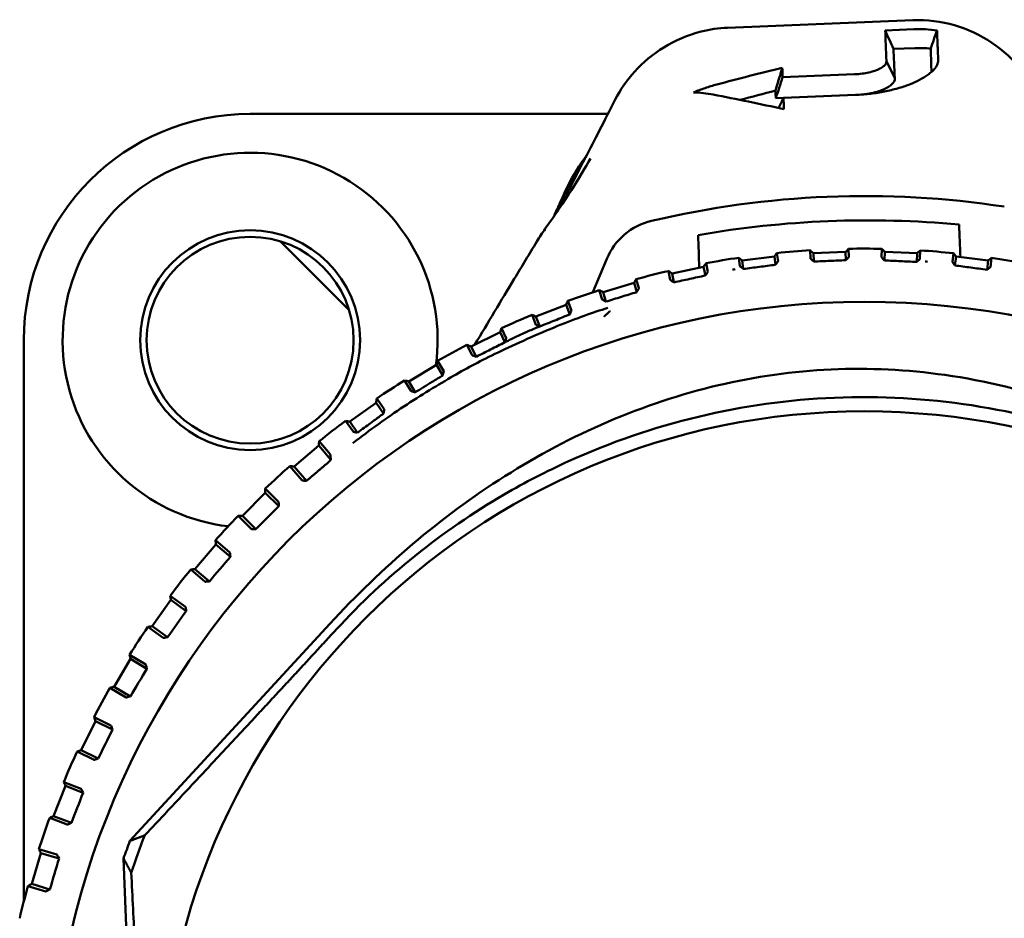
# Model space of a CAD drawing. Header units: millimetres. Extents: x 0 to 2239, y -60 to 841.
# Tile 28 of 151: x 327 to 342, y 408 to 422. Entities that reach past the tile are written whole.
import ezdxf

# ---------------------------------------------------------------- set-up
doc = ezdxf.new("R2010")
doc.units = ezdxf.units.MM
doc.layers.add('Sichtbar (ISO)', color=7, linetype='Continuous', lineweight=50)

msp = doc.modelspace()

# ---------------------------------------------------------------- linework, layer by layer
at = {"layer": 'Sichtbar (ISO)'}
for p, q in [((337.6232, 421.8968), (340.4915, 422.0127)), ((340.0622, 421.8553), (340.504, 421.8732)), ((340.189, 421.5682), (340.5218, 421.5816)), ((340.2099, 421.1176), (340.0815, 421.3773)), ((339.5892, 421.1772), (338.4757, 421.1322)), ((338.3695, 420.8051), (338.4874, 420.8099)), ((338.4887, 420.8126), (339.6021, 420.8576)), ((335.7743, 420.5629), (330.2399, 420.5629)), ((335.8231, 420.5629), (335.8231, 420.5629)), ((335.4417, 419.9173), (335.4418, 419.9175)), ((335.3506, 419.7398), (335.3507, 419.74)), ((331.7683, 417.5346), (330.7118, 418.591)), ((339.4949, 418.4771), (339.5, 418.3496)), ((340.0051, 418.3476), (340.0105, 418.4766)), ((335.5404, 417.8052), (335.7561, 418.3212)), ((337.8152, 418.2069), (337.799, 418.3382)), ((338.3473, 418.359), (337.8511, 418.2976)), ((338.3634, 418.229), (338.3473, 418.359)), ((338.388, 418.4111), (338.4038, 418.2829)), ((338.907, 418.3256), (338.9019, 418.4532)), ((339.4501, 418.4286), (338.9505, 418.4084)), ((338.9557, 418.2794), (338.9505, 418.4084)), ((339.4553, 418.2995), (339.4501, 418.4286)), ((340.0497, 418.2972), (340.0552, 418.428)), ((340.5548, 418.4069), (340.0552, 418.428)), ((340.5491, 418.2733), (340.5548, 418.4069)), ((340.6034, 418.4516), (340.5978, 418.3194)), ((341.1003, 418.2737), (341.1173, 418.4085)), ((341.1406, 418.2195), (341.1578, 418.3563)), ((341.6539, 418.294), (341.1578, 418.3563)), ((341.7061, 418.3345), (341.6885, 418.1948)), ((337.2541, 418.1986), (336.7646, 418.0964)), ((337.2823, 418.0636), (337.2541, 418.1986)), ((337.2903, 418.2538), (337.318, 418.1208)), ((337.8675, 418.165), (337.8511, 418.2976)), ((341.6362, 418.153), (341.6539, 418.294)), ((336.2094, 418.0065), (336.2507, 417.867)), ((336.7381, 417.9947), (336.7093, 418.1326)), ((336.7937, 417.9573), (336.7646, 418.0964)), ((336.1778, 417.9484), (335.6985, 417.8062)), ((336.2199, 417.8068), (336.1778, 417.9484)), ((335.6836, 417.6924), (335.6404, 417.8377)), ((335.742, 417.6597), (335.6985, 417.8062)), ((335.1259, 417.6103), (334.66, 417.4289)), ((335.1838, 417.4617), (335.1259, 417.6103)), ((335.1526, 417.6707), (335.2095, 417.5243)), ((334.659, 417.3026), (334.5995, 417.4555)), ((334.7199, 417.2749), (334.66, 417.4289)), ((334.1271, 417.2489), (334.2017, 417.0958)), ((334.1055, 417.1864), (333.6561, 416.9672)), ((334.1812, 417.0312), (334.1055, 417.1864)), ((326.7399, 417.0629), (326.7399, 408.3798)), ((333.6717, 416.8288), (333.5936, 416.9887)), ((333.7347, 416.8061), (333.6561, 416.9672)), ((333.1236, 416.6797), (332.6939, 416.4242)), ((333.2193, 416.5187), (333.1236, 416.6797)), ((333.1399, 416.7437), (333.2343, 416.5849)), ((332.7285, 416.2745), (332.6298, 416.4404)), ((332.7932, 416.2571), (332.6939, 416.4242)), ((332.1869, 416.0936), (331.7797, 415.8035)), ((332.3047, 415.9283), (332.1869, 416.0936)), ((332.1979, 416.1588), (332.3141, 415.9956)), ((331.8361, 415.644), (331.7146, 415.8144)), ((331.9019, 415.632), (331.7797, 415.8035)), ((331.3018, 415.4322), (330.92, 415.1095)), ((331.4869, 415.2133), (331.3018, 415.4322)), ((331.3074, 415.4981), (331.4757, 415.2989)), ((331.0426, 414.892), (330.8541, 415.115)), ((331.1094, 414.8853), (330.92, 415.1095)), ((331.4869, 415.2133), (331.4699, 415.1919)), ((331.0822, 414.8879), (331.1094, 414.8853)), ((330.4744, 414.7), (330.1205, 414.3468)), ((330.4744, 414.7661), (330.6806, 414.5594)), ((330.6817, 414.4923), (330.4744, 414.7)), ((330.6817, 414.4923), (330.6815, 414.5197)), ((330.2607, 414.1403), (330.0544, 414.3468)), ((330.3278, 414.1391), (330.1205, 414.3468)), ((330.3004, 414.1394), (330.3278, 414.1391)), ((329.7102, 413.902), (329.3867, 413.5207)), ((329.7048, 413.9678), (329.9274, 413.7789)), ((329.9339, 413.7121), (329.7102, 413.902)), ((329.9339, 413.7121), (329.9315, 413.7394)), ((329.5434, 413.3265), (329.3208, 413.5153)), ((329.6104, 413.3308), (329.3867, 413.5207)), ((329.5831, 413.3288), (329.6104, 413.3308)), ((329.0145, 413.0435), (328.7236, 412.6369)), ((329.0037, 413.1087), (329.2411, 412.9388)), ((329.2532, 412.8728), (329.0145, 413.0435)), ((329.2532, 412.8728), (329.2485, 412.8997)), ((331.4721, 412.6737), (328.3805, 409.3152)), ((328.8959, 412.4562), (328.6584, 412.626)), ((328.9623, 412.4661), (328.7236, 412.6369)), ((328.9352, 412.4619), (328.9623, 412.4661)), ((328.3921, 412.1306), (328.1358, 411.7013)), ((328.376, 412.1947), (328.6266, 412.0449)), ((328.6441, 411.9801), (328.3921, 412.1306)), ((328.6441, 411.9801), (328.6371, 412.0066)), ((328.3224, 411.5355), (328.0717, 411.6851)), ((328.3877, 411.5508), (328.1358, 411.7013)), ((328.3611, 411.5444), (328.3877, 411.5508)), ((327.8472, 411.1693), (327.6272, 410.7203)), ((327.8258, 411.2319), (328.088, 411.1033)), ((328.1108, 411.0402), (327.8472, 411.1693)), ((328.1108, 411.0402), (328.1017, 411.066)), ((327.8269, 410.5705), (327.5647, 410.6989)), ((327.8907, 410.5912), (327.6272, 410.7203)), ((327.8647, 410.5826), (327.8907, 410.5912)), ((327.3836, 410.1664), (327.2014, 409.7008)), ((327.3571, 410.2269), (327.629, 410.1205)), ((327.6569, 410.0594), (327.3836, 410.1664)), ((327.6569, 410.0594), (327.6457, 410.0844)), ((327.4128, 409.5679), (327.1408, 409.6742)), ((327.4747, 409.5938), (327.2014, 409.7008)), ((327.4495, 409.5831), (327.4747, 409.5938)), ((326.973, 409.1867), (327.2527, 409.1031)), ((327.0043, 409.1286), (326.8612, 408.6495)), ((327.2855, 409.0446), (327.0043, 409.1286)), ((327.2855, 409.0446), (327.2723, 409.0686)), ((328.2824, 409.0433), (328.6409, 400.1711)), ((327.0828, 408.5346), (326.8031, 408.6181)), ((327.1424, 408.5655), (326.8612, 408.6495)), ((327.1182, 408.5527), (327.1424, 408.5655))]:
    msp.add_line(p, q, dxfattribs=at)
for centre, radius in [((330.2399, 417.0629), 1.7), ((330.2395, 417.0623), 1.6), ((339.7399, 405.0629), 12.5922), ((339.7399, 405.0629), 10.9)]:
    msp.add_circle(centre, radius, dxfattribs=at)
for centre, radius, start, end in [((330.2399, 417.0629), 3.5, 90, 180), ((330.2399, 417.0629), 2.9, 352.28827, 263.26535), ((339.7428, 404.993), 14.3002, 81.30833, 103.31958), ((339.7975, 403.6377), 15.2793, 84.71281, 99.91511), ((336.6786, 417.9355), 0.9999, 103.31924, 157.31431), ((339.7399, 405.0629), 13.4165, 88.8445, 91.04658), ((339.7399, 405.0629), 13.4165, 98.31818, 100.52026), ((339.7399, 405.0629), 13.4165, 93.58134, 95.78342), ((339.7399, 405.0629), 13.4165, 84.10766, 86.30973), ((339.7399, 405.0629), 13.4165, 79.37081, 81.57289), ((339.7399, 405.0629), 13.25, 98.68523, 98.85808), ((339.7399, 405.0629), 13.25, 85.76898, 85.94168), ((339.7399, 405.0629), 13.4165, 103.05502, 105.2571), ((339.7399, 405.0629), 13.4165, 107.79187, 109.99394), ((339.7399, 405.0629), 13.4165, 112.52871, 114.73079), ((339.7399, 405.0629), 13.4165, 117.26555, 119.46763), ((339.7399, 405.0629), 13.4165, 122.00239, 124.20447), ((339.7399, 405.0629), 13.4165, 126.73924, 128.94131), ((339.7399, 405.0629), 13.4165, 131.47608, 133.67815), ((339.7399, 405.0629), 13.4165, 136.21292, 138.415), ((339.7399, 405.0629), 13.4165, 140.94976, 143.15184), ((339.7399, 405.0629), 13.4165, 145.6866, 147.88868), ((339.7399, 405.0629), 13.4165, 150.42345, 152.62552), ((339.7399, 405.0629), 13.4165, 155.16029, 157.36236), ((339.7399, 405.0629), 13.4165, 159.89713, 162.09921), ((339.7399, 405.0629), 11.9457, 158.69964, 161.65321), ((339.7399, 405.0629), 12.1292, 159.47701, 160.84281), ((339.7399, 405.0629), 13.4165, 164.63397, 166.83605)]:
    msp.add_arc(centre, radius, start, end, dxfattribs=at)
for centre, major_axis, ratio, start_param, end_param in [((287.0343, 429.9064), (57.2679, -94.8086), 0.3914677, 1.2529076, 1.255865), ((339.2728, 402.4234), (-0.8461, 19.9821), 0.0007008, 0.3375988, 0.3588764), ((337.343, 418.17), (0.7266, -2.6683), 0.7736226, 2.7769971, 2.9150941), ((338.9425, 402.3904), (-0.6225, 19.7621), 0.0009737, 5.9117637, 5.9288634), ((336.066, 420.6944), (-0.1785, 0.0905), 0.3394505, 6.2827227, 6.2831484), ((339.1875, 402.42), (0.7669, -19.9852), 0.000889, 2.7177984, 2.7396336), ((335.1993, 419.0636), (-0.1841, 0.0782), 0.844702, 6.283121, 6.283212), ((604.659, -6484.753), (-281.486, 7327.6232), 0.0007089, 5.9410974, 5.9413026), ((631.5867, -6483.6649), (-310.6581, 7326.4445), 0.0007089, 0.3418827, 0.3420879), ((331.3913, 415.1269), (0.0805, 0.0673), 0.0233277, 4.9396873, 5.9458523), ((331.4042, 415.1366), (0.0658, 0.0556), 0.0174524, 6.0057788, 6.1962468), ((330.3463, 414.4744), (9.0915, 9.0743), 0.0174576, 4.6929252, 4.7318528), ((329.6012, 413.6665), (8.3111, 9.794), 0.0174576, 4.6929252, 4.7318528), ((328.9254, 412.7999), (7.474, 10.4469), 0.0174576, 4.6929252, 4.7318528), ((328.3234, 411.8804), (6.5857, 11.0284), 0.0174576, 4.6929252, 4.7318528), ((327.7994, 410.9143), (5.6525, 11.5346), 0.0174576, 4.6929252, 4.7318528), ((327.357, 409.9083), (4.6807, 11.962), 0.0174576, 4.6929252, 4.7318528), ((326.9992, 408.8692), (3.6769, 12.3077), 0.0174576, 4.6929252, 4.7318528)]:
    msp.add_ellipse(centre, major_axis=major_axis, ratio=ratio, start_param=start_param, end_param=end_param, dxfattribs=at)
for points, knots in [([(340.4915, 422.0127), (340.7073, 422.0214), (340.9273, 421.9943), (341.3389, 421.8749), (341.5362, 421.7822), (341.8889, 421.5456), (342.0487, 421.3981), (342.2264, 421.1739), (342.2711, 421.11), (342.3113, 421.0445)], [0, 0, 0, 0, 0.0647864, 0.0647864, 0.12865822, 0.12865822, 0.1929243, 0.1929243, 0.21712519, 0.21712519, 0.21712519, 0.21712519]), ([(335.8875, 420.7849), (335.9655, 420.9387), (336.0679, 421.0872), (336.3172, 421.3623), (336.4698, 421.4897), (336.8142, 421.7027), (337.0122, 421.787), (337.3491, 421.8714), (337.4862, 421.8912), (337.6232, 421.8968)], [0, 0, 0, 0, 0.05436885, 0.05436885, 0.11305929, 0.11305929, 0.1761307, 0.1761307, 0.21725763, 0.21725763, 0.21725763, 0.21725763]), ([(340.8629, 421.8554), (340.8035, 421.8637), (340.7437, 421.8694), (340.6239, 421.8753), (340.5639, 421.8756), (340.504, 421.8732)], [-0.03598979, -0.03598979, -0.03598979, -0.03598979, -0.0179932, -0.0179932, -0.000000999, -0.000000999, -0.000000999, -0.000000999]), ([(340.8815, 421.3946), (340.8781, 421.4828), (340.8746, 421.5655), (340.8682, 421.7185), (340.8654, 421.7893), (340.8629, 421.8554)], [-0.1664186, -0.1664186, -0.1664186, -0.1664186, -0.08229731, -0.08229731, -0.00000555, -0.00000555, -0.00000555, -0.00000555]), ([(340.7655, 421.5745), (340.725, 421.5785), (340.6844, 421.5811), (340.6031, 421.5835), (340.5624, 421.5833), (340.5218, 421.5816)], [-0.024405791, -0.024405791, -0.024405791, -0.024405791, -0.012204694, -0.012204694, -0.000001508, -0.000001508, -0.000001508, -0.000001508]), ([(340.7766, 421.2134), (340.7751, 421.2663), (340.7736, 421.317), (340.7697, 421.4398), (340.7675, 421.5095), (340.7655, 421.5745)], [-0.12885825, -0.12885825, -0.12885825, -0.12885825, -0.07785218, -0.07785218, -0.00000264, -0.00000264, -0.00000264, -0.00000264]), ([(340.0815, 421.3773), (340.082, 421.3643), (340.0784, 421.3514), (340.0708, 421.3385), (340.0633, 421.3257), (340.0518, 421.3128), (340.0366, 421.3003), (340.0215, 421.2878), (340.0026, 421.2757), (339.9804, 421.2643), (339.9582, 421.2528), (339.9325, 421.2419), (339.9039, 421.232), (339.8754, 421.2221), (339.8438, 421.2132), (339.81, 421.2055), (339.7761, 421.1979), (339.7398, 421.1915), (339.7029, 421.1868), (339.6659, 421.182), (339.6282, 421.1788), (339.5892, 421.1772)], [0.00000001, 0.00000001, 0.00000001, 0.00000001, 0.14285714, 0.14285714, 0.14285714, 0.28571429, 0.28571429, 0.28571429, 0.42857143, 0.42857143, 0.42857143, 0.57142857, 0.57142857, 0.57142857, 0.71428571, 0.71428571, 0.71428571, 0.85714286, 0.85714286, 0.85714286, 1, 1, 1, 1]), ([(340.7217, 421.1696), (340.7394, 421.1828), (340.7559, 421.1957), (340.7708, 421.2084), (340.7858, 421.2212), (340.7994, 421.2338), (340.8114, 421.2463), (340.8234, 421.2589), (340.834, 421.2713), (340.843, 421.2837), (340.852, 421.2961), (340.8594, 421.3084), (340.8653, 421.3207), (340.8712, 421.3331), (340.8755, 421.3454), (340.8782, 421.3577), (340.8809, 421.37), (340.882, 421.3823), (340.8815, 421.3946)], [0, 0, 0, 0, 0.16666669, 0.16666669, 0.16666669, 0.33333335, 0.33333335, 0.33333335, 0.50000002, 0.50000002, 0.50000002, 0.66666668, 0.66666668, 0.66666668, 0.83333334, 0.83333334, 0.83333334, 0.99999997, 0.99999997, 0.99999997, 0.99999997]), ([(338.3654, 420.9251), (338.377, 420.9642), (338.3885, 421.0033), (338.4001, 421.0424), (338.4117, 421.0815), (338.4233, 421.1207), (338.4349, 421.1598), (338.4465, 421.199), (338.4582, 421.2382), (338.4699, 421.2773)], [0, 0, 0, 0, 0.33333333, 0.33333333, 0.33333333, 0.66666667, 0.66666667, 0.66666667, 0.99999941, 0.99999941, 0.99999941, 0.99999941]), ([(339.6021, 420.8576), (339.681, 420.8608), (339.7578, 420.8669), (339.833, 420.8757), (339.9081, 420.8846), (339.9817, 420.8961), (340.0521, 420.91), (340.1225, 420.9239), (340.1899, 420.9401), (340.254, 420.9583), (340.318, 420.9766), (340.3789, 420.9969), (340.4358, 421.019), (340.4926, 421.0412), (340.5456, 421.0651), (340.5934, 421.0903), (340.6413, 421.1154), (340.6841, 421.1419), (340.7217, 421.1696)], [0, 0, 0, 0, 0.1666667, 0.1666667, 0.1666667, 0.3333333, 0.3333333, 0.3333333, 0.5, 0.5, 0.5, 0.6666667, 0.6666667, 0.6666667, 0.8333333, 0.8333333, 0.8333333, 1, 1, 1, 1]), ([(340.2099, 421.1176), (340.2148, 421.0804), (340.1924, 421.0478), (340.1371, 420.9947), (340.0936, 420.9676), (339.9997, 420.927), (339.9375, 420.9037), (339.8077, 420.8767), (339.7696, 420.8703), (339.7306, 420.8655)], [0.000001, 0.000001, 0.000001, 0.000001, 0.03391794, 0.03391794, 0.07239829, 0.07239829, 0.09855393, 0.09855393, 0.10863494, 0.10863494, 0.10863494, 0.10863494]), ([(337.4552, 421.018), (337.3958, 421.0022), (337.3369, 420.9843), (337.218, 420.9438), (337.1579, 420.9211), (337.0985, 420.8965)], [-0.043091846, -0.043091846, -0.043091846, -0.043091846, -0.0219522, -0.0219522, -0.000001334, -0.000001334, -0.000001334, -0.000001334]), ([(334.9849, 419.0457), (335.0276, 419.1199), (335.0822, 419.2219), (335.2257, 419.4964), (335.323, 419.6872), (335.5636, 420.1543), (335.7186, 420.4519), (335.8875, 420.7849)], [0.01229511, 0.01229511, 0.01229511, 0.01229511, 0.08309104, 0.08309104, 0.1720296, 0.1720296, 0.29123304, 0.29123304, 0.29123304, 0.29123304]), ([(335.0698, 419.2719), (335.1203, 419.3907), (335.1916, 419.5391), (335.3341, 419.7681), (335.3848, 419.8423), (335.441, 419.9164)], [0, 0, 0, 0, 0.0690273, 0.0690273, 0.10060408, 0.10060408, 0.10060408, 0.10060408]), ([(335.0152, 419.1418), (335.0613, 419.2504), (335.125, 419.3847), (335.2515, 419.5959), (335.2978, 419.6668), (335.3493, 419.7381)], [0, 0, 0, 0, 0.063297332, 0.063297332, 0.093624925, 0.093624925, 0.093624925, 0.093624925]), ([(334.9884, 419.0508), (334.9938, 419.0604), (334.9993, 419.0701), (335.0048, 419.0799), (335.0157, 419.0996), (335.0268, 419.1198), (335.0383, 419.1408), (335.0501, 419.1625), (335.0623, 419.185), (335.0749, 419.2086), (335.086, 419.2293), (335.0974, 419.2508), (335.1093, 419.2733)], [0.03152563, 0.03152563, 0.03152563, 0.03152563, 0.05565238, 0.05565238, 0.05565238, 0.10364384, 0.10364384, 0.10364384, 0.15308042, 0.15308042, 0.15308042, 0.19627077, 0.19627077, 0.19627077, 0.19627077]), ([(333.7126, 416.9947), (333.9214, 417.3343), (334.1209, 417.6741), (334.4419, 418.2052), (334.5585, 418.3973), (334.6736, 418.5882)], [0.00207285, 0.00207285, 0.00207285, 0.00207285, 0.12170355, 0.12170355, 0.18933611, 0.18933611, 0.18933611, 0.18933611]), ([(338.907, 418.3256), (338.907, 418.3255), (338.9077, 418.3248), (338.9102, 418.3223), (338.9121, 418.3204), (338.9171, 418.3156), (338.9203, 418.3126), (338.9275, 418.3058), (338.9315, 418.302), (338.9358, 418.298)], [0.000001, 0.000001, 0.000001, 0.000001, 0.0019361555, 0.0019361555, 0.0039045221, 0.0039045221, 0.0060000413, 0.0060000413, 0.0081223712, 0.0081223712, 0.0081223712, 0.0081223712]), ([(339.4553, 418.2995), (339.4583, 418.3029), (339.4614, 418.3063), (339.4675, 418.313), (339.4705, 418.3164), (339.4735, 418.3197)], [0.0000041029, 0.0000041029, 0.0000041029, 0.0000041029, 0.0016443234, 0.0016443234, 0.0032766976, 0.0032766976, 0.0032766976, 0.0032766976]), ([(339.4736, 418.3198), (339.4775, 418.3241), (339.4813, 418.3282), (339.4879, 418.3356), (339.4908, 418.3388), (339.4954, 418.344), (339.4971, 418.346), (339.4994, 418.3488), (339.5, 418.3495), (339.5, 418.3496)], [0.0000221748, 0.0000221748, 0.0000221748, 0.0000221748, 0.0021482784, 0.0021482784, 0.0042475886, 0.0042475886, 0.0062184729, 0.0062184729, 0.0081561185, 0.0081561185, 0.0081561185, 0.0081561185]), ([(340.0051, 418.3476), (340.005, 418.3475), (340.0057, 418.3467), (340.0081, 418.3438), (340.0099, 418.3417), (340.017, 418.3336), (340.0239, 418.3258), (340.0328, 418.3158)], [0.000001, 0.000001, 0.000001, 0.000001, 0.0020855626, 0.0020855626, 0.0043147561, 0.0043147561, 0.008940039, 0.008940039, 0.008940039, 0.008940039]), ([(340.0328, 418.3158), (340.0358, 418.3126), (340.0386, 418.3095), (340.0442, 418.3033), (340.0469, 418.3002), (340.0497, 418.2972)], [0.0000247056, 0.0000247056, 0.0000247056, 0.0000247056, 0.0017175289, 0.0017175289, 0.0033640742, 0.0033640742, 0.0033640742, 0.0033640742]), ([(340.5659, 418.2882), (340.5705, 418.2932), (340.575, 418.2974), (340.5833, 418.3051), (340.5868, 418.3085), (340.5924, 418.3138), (340.5944, 418.3158), (340.5972, 418.3185), (340.5978, 418.3192), (340.5978, 418.3194)], [0.0000501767, 0.0000501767, 0.0000501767, 0.0000501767, 0.0022198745, 0.0022198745, 0.0044086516, 0.0044086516, 0.0064355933, 0.0064355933, 0.0085134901, 0.0085134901, 0.0085134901, 0.0085134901]), ([(337.8152, 418.2069), (337.8153, 418.2068), (337.816, 418.2061), (337.819, 418.2036), (337.8212, 418.2018), (337.8272, 418.1969), (337.831, 418.1938), (337.8398, 418.1869), (337.8446, 418.183), (337.8497, 418.1787)], [0.000001, 0.000001, 0.000001, 0.000001, 0.00209029, 0.00209029, 0.0041283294, 0.0041283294, 0.0063032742, 0.0063032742, 0.0084591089, 0.0084591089, 0.0084591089, 0.0084591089]), ([(337.8497, 418.1787), (337.853, 418.1764), (337.856, 418.1741), (337.8618, 418.1695), (337.8647, 418.1672), (337.8675, 418.165)], [0.0000493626, 0.0000493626, 0.0000493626, 0.0000493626, 0.0012931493, 0.0012931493, 0.0024888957, 0.0024888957, 0.0024888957, 0.0024888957]), ([(337.8675, 418.165), (337.9506, 418.1758), (338.0341, 418.1866), (338.1993, 418.2079), (338.2812, 418.2185), (338.3634, 418.229)], [0.000124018, 0.000124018, 0.000124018, 0.000124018, 0.026698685, 0.026698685, 0.052474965, 0.052474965, 0.052474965, 0.052474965]), ([(338.3634, 418.229), (338.3659, 418.2323), (338.3684, 418.2356), (338.3734, 418.2422), (338.376, 418.2455), (338.3787, 418.249)], [0.0000939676, 0.0000939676, 0.0000939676, 0.0000939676, 0.0017404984, 0.0017404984, 0.0034333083, 0.0034333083, 0.0034333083, 0.0034333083]), ([(338.3787, 418.249), (338.3867, 418.2596), (338.393, 418.268), (338.3994, 418.2765), (338.4011, 418.2788), (338.4032, 418.2819), (338.4038, 418.2828), (338.4038, 418.2829)], [0.000025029, 0.000025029, 0.000025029, 0.000025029, 0.005319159, 0.005319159, 0.007888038, 0.007888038, 0.010289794, 0.010289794, 0.010289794, 0.010289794]), ([(338.9358, 418.298), (338.9391, 418.2949), (338.9424, 418.2918), (338.949, 418.2856), (338.9524, 418.2825), (338.9557, 418.2794)], [0.0000081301, 0.0000081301, 0.0000081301, 0.0000081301, 0.0016404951, 0.0016404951, 0.0032807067, 0.0032807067, 0.0032807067, 0.0032807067]), ([(338.9557, 418.2794), (339.0388, 418.2828), (339.1221, 418.2862), (339.2888, 418.293), (339.3721, 418.2963), (339.4553, 418.2995)], [0.00001233, 0.00001233, 0.00001233, 0.00001233, 0.025037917, 0.025037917, 0.050063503, 0.050063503, 0.050063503, 0.050063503]), ([(340.0497, 418.2972), (340.1325, 418.2933), (340.2149, 418.2894), (340.3813, 418.2814), (340.4655, 418.2774), (340.5491, 418.2733)], [0.000029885, 0.000029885, 0.000029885, 0.000029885, 0.025809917, 0.025809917, 0.052389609, 0.052389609, 0.052389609, 0.052389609]), ([(340.5491, 418.2733), (340.5518, 418.2758), (340.5544, 418.2783), (340.5598, 418.2833), (340.5626, 418.2859), (340.5659, 418.2882)], [0.0001351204, 0.0001351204, 0.0001351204, 0.0001351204, 0.0013308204, 0.0013308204, 0.0025745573, 0.0025745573, 0.0025745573, 0.0025745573]), ([(341.1003, 418.2737), (341.1003, 418.2735), (341.101, 418.2725), (341.1035, 418.2689), (341.1055, 418.2662), (341.1127, 418.2565), (341.1197, 418.2471), (341.1285, 418.2354)], [0.000001, 0.000001, 0.000001, 0.000001, 0.002425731, 0.002425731, 0.005094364, 0.005094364, 0.010534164, 0.010534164, 0.010534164, 0.010534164]), ([(341.1406, 418.2195), (341.1386, 418.2221), (341.1366, 418.2248), (341.1326, 418.2301), (341.1306, 418.2328), (341.1286, 418.2354)], [-0.0028224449, -0.0028224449, -0.0028224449, -0.0028224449, -0.0014110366, -0.0014110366, -0.0000020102, -0.0000020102, -0.0000020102, -0.0000020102]), ([(341.1406, 418.2195), (341.2232, 418.2084), (341.3056, 418.1974), (341.4708, 418.1752), (341.5536, 418.1641), (341.6362, 418.153)], [0.000004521, 0.000004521, 0.000004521, 0.000004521, 0.02762955, 0.02762955, 0.055509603, 0.055509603, 0.055509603, 0.055509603]), ([(341.6362, 418.153), (341.6384, 418.1547), (341.6407, 418.1565), (341.6452, 418.16), (341.6474, 418.1618), (341.6499, 418.1635)], [0.0000451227, 0.0000451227, 0.0000451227, 0.0000451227, 0.0009402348, 0.0009402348, 0.0018483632, 0.0018483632, 0.0018483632, 0.0018483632]), ([(341.6499, 418.1635), (341.6555, 418.1681), (341.6609, 418.1723), (341.6707, 418.1801), (341.6749, 418.1834), (341.6818, 418.1889), (341.6843, 418.191), (341.6877, 418.1939), (341.6885, 418.1946), (341.6885, 418.1948)], [0.0000196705, 0.0000196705, 0.0000196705, 0.0000196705, 0.0022907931, 0.0022907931, 0.0045515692, 0.0045515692, 0.0067703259, 0.0067703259, 0.0090967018, 0.0090967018, 0.0090967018, 0.0090967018]), ([(336.7937, 417.9573), (336.8751, 417.975), (336.9568, 417.9928), (337.1196, 418.0282), (337.2009, 418.0459), (337.2823, 418.0636)], [0.000047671, 0.000047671, 0.000047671, 0.000047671, 0.02792468, 0.02792468, 0.05555153, 0.05555153, 0.05555153, 0.05555153]), ([(337.293, 418.0804), (337.2912, 418.0776), (337.2894, 418.0748), (337.2859, 418.0692), (337.2841, 418.0664), (337.2823, 418.0636)], [-0.002821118, -0.002821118, -0.002821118, -0.002821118, -0.0014127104, -0.0014127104, -0.0000007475, -0.0000007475, -0.0000007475, -0.0000007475]), ([(337.293, 418.0804), (337.3004, 418.092), (337.3068, 418.1022), (337.3135, 418.113), (337.3153, 418.1158), (337.3175, 418.1196), (337.3181, 418.1207), (337.318, 418.1208)], [0.000004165, 0.000004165, 0.000004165, 0.000004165, 0.005798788, 0.005798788, 0.008491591, 0.008491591, 0.010938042, 0.010938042, 0.010938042, 0.010938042]), ([(336.2266, 417.8194), (336.2338, 417.8333), (336.24, 417.8452), (336.2464, 417.8578), (336.2481, 417.8611), (336.2502, 417.8655), (336.2508, 417.8668), (336.2507, 417.867)], [0.000027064, 0.000027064, 0.000027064, 0.000027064, 0.006611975, 0.006611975, 0.009676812, 0.009676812, 0.012412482, 0.012412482, 0.012412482, 0.012412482]), ([(336.7381, 417.9947), (336.7382, 417.9946), (336.739, 417.9939), (336.7428, 417.9913), (336.7455, 417.9894), (336.7529, 417.9844), (336.7573, 417.9814), (336.7676, 417.9745), (336.7733, 417.9708), (336.7792, 417.9666)], [0.000001, 0.000001, 0.000001, 0.000001, 0.0023532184, 0.0023532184, 0.0045962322, 0.0045962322, 0.0068323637, 0.0068323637, 0.0090790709, 0.0090790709, 0.0090790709, 0.0090790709]), ([(336.7792, 417.9666), (336.7817, 417.9652), (336.7841, 417.9636), (336.7889, 417.9604), (336.7913, 417.9589), (336.7937, 417.9573)], [0.00001976, 0.00001976, 0.00001976, 0.00001976, 0.0009274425, 0.0009274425, 0.0018229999, 0.0018229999, 0.0018229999, 0.0018229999]), ([(335.742, 417.6597), (335.8216, 417.6842), (335.9013, 417.7087), (336.0606, 417.7578), (336.1402, 417.7823), (336.2199, 417.8068)], [0.000043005, 0.000043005, 0.000043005, 0.000043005, 0.029142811, 0.029142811, 0.058130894, 0.058130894, 0.058130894, 0.058130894]), ([(336.2266, 417.8194), (336.2254, 417.8173), (336.2242, 417.8151), (336.222, 417.8109), (336.2209, 417.8089), (336.2199, 417.8068)], [-0.0021590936, -0.0021590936, -0.0021590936, -0.0021590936, -0.0011030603, -0.0011030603, -0.0001018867, -0.0001018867, -0.0001018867, -0.0001018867]), ([(335.6836, 417.6924), (335.6836, 417.6922), (335.6845, 417.6916), (335.6888, 417.689), (335.6921, 417.6871), (335.7011, 417.6821), (335.7064, 417.6791), (335.7185, 417.6725), (335.7249, 417.669), (335.7315, 417.6653)], [0.000001, 0.000001, 0.000001, 0.000001, 0.0024908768, 0.0024908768, 0.0049782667, 0.0049782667, 0.0074010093, 0.0074010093, 0.009714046, 0.009714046, 0.009714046, 0.009714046]), ([(335.7315, 417.6653), (335.7333, 417.6644), (335.735, 417.6634), (335.7385, 417.6615), (335.7402, 417.6606), (335.742, 417.6597)], [0.0000155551, 0.0000155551, 0.0000155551, 0.0000155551, 0.0006274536, 0.0006274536, 0.0012322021, 0.0012322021, 0.0012322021, 0.0012322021]), ([(334.7184, 417.2754), (334.797, 417.3059), (334.8747, 417.3372), (335.0295, 417.3995), (335.1066, 417.4306), (335.1838, 417.4617)], [0.000298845, 0.000298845, 0.000298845, 0.000298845, 0.030629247, 0.030629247, 0.060712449, 0.060712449, 0.060712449, 0.060712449]), ([(335.1873, 417.4701), (335.1868, 417.4688), (335.1862, 417.4674), (335.185, 417.4645), (335.1844, 417.4631), (335.1838, 417.4617)], [-0.0013425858, -0.0013425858, -0.0013425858, -0.0013425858, -0.0006762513, -0.0006762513, 0, 0, 0, 0]), ([(335.1874, 417.4702), (335.1939, 417.4856), (335.1996, 417.4993), (335.2056, 417.5137), (335.2071, 417.5176), (335.2091, 417.5226), (335.2096, 417.5241), (335.2095, 417.5243)], [0.000016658, 0.000016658, 0.000016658, 0.000016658, 0.007344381, 0.007344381, 0.010774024, 0.010774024, 0.013790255, 0.013790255, 0.013790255, 0.013790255]), ([(335.7132, 417.4287), (335.7154, 417.4308), (335.718, 417.4329), (335.7205, 417.435), (335.7499, 417.4592), (335.7756, 417.4858), (335.8049, 417.5118)], [0, 0, 0, 0, 0.0793207, 0.0793207, 0.0793207, 1, 1, 1, 1]), ([(335.8033, 417.5149), (335.8039, 417.5144), (335.8048, 417.5134), (335.8053, 417.5125), (335.8052, 417.5122), (335.8049, 417.5118)], [0.00000587, 0.00000587, 0.00000587, 0.00000587, 0.33333333, 0.66666667, 1, 1, 1, 1]), ([(334.5009, 417.1839), (334.5062, 417.1863), (334.5115, 417.1886), (334.5168, 417.191), (334.5242, 417.1943), (334.5316, 417.1976), (334.539, 417.2008), (334.5985, 417.2269), (334.659, 417.2513), (334.7184, 417.2754)], [0.59528082, 0.59528082, 0.59528082, 0.59528082, 0.625, 0.625, 0.625, 0.66666667, 0.66666667, 0.66666667, 1, 1, 1, 1]), ([(334.659, 417.3026), (334.6591, 417.3025), (334.6604, 417.3018), (334.6658, 417.2991), (334.6694, 417.2975), (334.6789, 417.2931), (334.6845, 417.2906), (334.695, 417.2859), (334.6995, 417.2839), (334.7087, 417.2798), (334.7136, 417.2777), (334.7184, 417.2754)], [0.000001, 0.000001, 0.000001, 0.000001, 0.00293728, 0.00293728, 0.005349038, 0.005349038, 0.007693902, 0.007693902, 0.009246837, 0.009246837, 0.010848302, 0.010848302, 0.010848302, 0.010848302]), ([(334.1814, 417.0315), (334.2127, 417.047), (334.2438, 417.0622), (334.2747, 417.0771), (334.3039, 417.0911), (334.3329, 417.105), (334.3617, 417.1188), (334.3914, 417.1329), (334.4209, 417.1469), (334.4503, 417.1606), (334.4651, 417.1675), (334.4798, 417.1743), (334.4946, 417.181), (334.4967, 417.182), (334.4988, 417.1829), (334.5009, 417.1839)], [0, 0, 0, 0, 0.17155871, 0.17155871, 0.17155871, 0.33333333, 0.33333333, 0.33333333, 0.5, 0.5, 0.5, 0.58333333, 0.58333333, 0.58333333, 0.59528082, 0.59528082, 0.59528082, 0.59528082]), ([(334.1814, 417.0315), (334.1874, 417.0499), (334.1927, 417.0662), (334.1982, 417.0833), (334.1996, 417.0879), (334.2013, 417.0939), (334.2018, 417.0956), (334.2017, 417.0958)], [0.0000122, 0.0000122, 0.0000122, 0.0000122, 0.008388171, 0.008388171, 0.012277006, 0.012277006, 0.015645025, 0.015645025, 0.015645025, 0.015645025]), ([(333.7347, 416.8061), (333.8096, 416.8439), (333.8845, 416.8816), (334.0335, 416.9567), (334.1076, 416.994), (334.1814, 417.0315)], [0.000010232, 0.000010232, 0.000010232, 0.000010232, 0.031453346, 0.031453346, 0.062503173, 0.062503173, 0.062503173, 0.062503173]), ([(333.6717, 416.8288), (333.6718, 416.8286), (333.6735, 416.8279), (333.6803, 416.8253), (333.6841, 416.8239), (333.6941, 416.8203), (333.6999, 416.8182), (333.7107, 416.8144), (333.7153, 416.8129), (333.7248, 416.8096), (333.7297, 416.8078), (333.7347, 416.8061)], [0.000000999, 0.000000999, 0.000000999, 0.000000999, 0.003391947, 0.003391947, 0.005730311, 0.005730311, 0.00800718, 0.00800718, 0.009528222, 0.009528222, 0.011103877, 0.011103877, 0.011103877, 0.011103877]), ([(347.3667, 413.316), (346.522, 414.0966), (345.598, 414.7769), (343.4608, 415.9248), (342.2478, 416.3458), (340.4028, 416.6069), (339.813, 416.6376), (338.638, 416.5839), (338.0534, 416.4999), (336.3087, 416.0893), (335.1995, 415.6033), (333.1774, 414.3247), (332.2783, 413.5495), (331.4721, 412.6737)], [0.000001, 0.000001, 0.000001, 0.000001, 0.3450553, 0.3450553, 0.7303283, 0.7303283, 0.9071964, 0.9071964, 1.0836736, 1.0836736, 1.4456527, 1.4456527, 1.8012035, 1.8012035, 1.8012035, 1.8012035]), ([(333.0541, 416.4173), (333.0816, 416.4342), (333.109, 416.451), (333.164, 416.4848), (333.1916, 416.5017), (333.2193, 416.5185)], [0.000018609, 0.000018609, 0.000018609, 0.000018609, 0.012469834, 0.012469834, 0.024957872, 0.024957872, 0.024957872, 0.024957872]), ([(333.2193, 416.5185), (333.2239, 416.5375), (333.2278, 416.5541), (333.2318, 416.5718), (333.2328, 416.5767), (333.2341, 416.5829), (333.2344, 416.5847), (333.2343, 416.5849)], [0.000121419, 0.000121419, 0.000121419, 0.000121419, 0.008705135, 0.008705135, 0.012825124, 0.012825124, 0.016354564, 0.016354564, 0.016354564, 0.016354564]), ([(333.0541, 416.4173), (333.0104, 416.3905), (332.9667, 416.3636), (332.8798, 416.3103), (332.8366, 416.2837), (332.7939, 416.2567)], [-0.039523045, -0.039523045, -0.039523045, -0.039523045, -0.019707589, -0.019707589, -0.000095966, -0.000095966, -0.000095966, -0.000095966]), ([(347.2771, 413.2189), (346.4524, 413.9811), (345.5149, 414.6174), (344.1605, 415.263), (343.8144, 415.4072), (342.1217, 416.0133), (340.6993, 416.2316), (337.8574, 416.1134), (336.458, 415.7779), (334.8234, 415.0344), (334.4922, 414.8631), (333.203, 414.1123), (332.3255, 413.4057), (331.5693, 412.5842)], [0.000001, 0.000001, 0.000001, 0.000001, 0.3368888, 0.3368888, 0.448865, 0.448865, 0.8741256, 0.8741256, 1.2993584, 1.2993584, 1.4106845, 1.4106845, 1.7455959, 1.7455959, 1.7455959, 1.7455959]), ([(332.7285, 416.2745), (332.7287, 416.2743), (332.7308, 416.2736), (332.7377, 416.2716), (332.7416, 416.2705), (332.7516, 416.2678), (332.7574, 416.2663), (332.7688, 416.2633), (332.774, 416.262), (332.7839, 416.2595), (332.7885, 416.2583), (332.7939, 416.2567)], [0.000001, 0.000001, 0.000001, 0.000001, 0.003911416, 0.003911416, 0.006645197, 0.006645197, 0.009299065, 0.009299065, 0.011289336, 0.011289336, 0.013011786, 0.013011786, 0.013011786, 0.013011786]), ([(332.3051, 415.9275), (332.2796, 415.9098), (332.2543, 415.8912), (332.205, 415.8549), (332.1796, 415.8363), (332.1379, 415.8056), (332.1206, 415.7928), (332.0716, 415.7568), (332.0381, 415.7322), (331.9717, 415.6833), (331.9364, 415.6573), (331.9019, 415.632)], [-0.066189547, -0.066189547, -0.066189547, -0.066189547, -0.053882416, -0.053882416, -0.041521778, -0.041521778, -0.032967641, -0.032967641, -0.016960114, -0.016960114, -0.00000093, -0.00000093, -0.00000093, -0.00000093]), ([(332.3051, 415.9275), (332.3077, 415.9477), (332.3102, 415.9647), (332.3127, 415.9827), (332.3134, 415.9875), (332.3141, 415.9936), (332.3143, 415.9954), (332.3141, 415.9956)], [0.00032124, 0.00032124, 0.00032124, 0.00032124, 0.009278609, 0.009278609, 0.013485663, 0.013485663, 0.017060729, 0.017060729, 0.017060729, 0.017060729]), ([(331.8361, 415.644), (331.8362, 415.6438), (331.8383, 415.6433), (331.845, 415.6419), (331.8488, 415.6412), (331.8587, 415.6394), (331.8644, 415.6384), (331.8756, 415.6365), (331.8806, 415.6356), (331.891, 415.6338), (331.8965, 415.6329), (331.9019, 415.632)], [0.000001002, 0.000001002, 0.000001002, 0.000001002, 0.003938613, 0.003938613, 0.006692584, 0.006692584, 0.009350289, 0.009350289, 0.011261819, 0.011261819, 0.013270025, 0.013270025, 0.013270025, 0.013270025]), ([(331.4869, 415.2133), (331.4856, 415.2369), (331.484, 415.2575), (331.4805, 415.2833), (331.479, 415.2914), (331.4767, 415.2973), (331.4762, 415.2983), (331.4757, 415.2989)], [-0.17315405, -0.17315405, -0.17315405, -0.17315405, -0.09766852, -0.09766852, -0.04883426, -0.04883426, -0.03529483, -0.03529483, -0.03529483, -0.03529483]), ([(331.0426, 414.892), (331.0428, 414.8919), (331.0458, 414.8915), (331.0561, 414.8904), (331.0662, 414.8894), (331.0781, 414.8882), (331.0801, 414.8881), (331.0822, 414.8879)], [-0.0711820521, -0.0711820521, -0.0711820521, -0.0711820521, -0.0680336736, -0.0680336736, -0.0641085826, -0.0641085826, -0.0633683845, -0.0633683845, -0.0633683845, -0.0633683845]), ([(330.6815, 414.5197), (330.6814, 414.5218), (330.6814, 414.5238), (330.6813, 414.5358), (330.6812, 414.5459), (330.6809, 414.5562), (330.6808, 414.5592), (330.6806, 414.5594)], [-0.0079867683, -0.0079867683, -0.0079867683, -0.0079867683, -0.0072465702, -0.0072465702, -0.0033214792, -0.0033214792, -0.0001731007, -0.0001731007, -0.0001731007, -0.0001731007]), ([(330.2607, 414.1403), (330.2609, 414.1401), (330.2639, 414.14), (330.2742, 414.1397), (330.2843, 414.1395), (330.2963, 414.1394), (330.2983, 414.1394), (330.3004, 414.1394)], [-0.0711820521, -0.0711820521, -0.0711820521, -0.0711820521, -0.0680336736, -0.0680336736, -0.0641085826, -0.0641085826, -0.0633683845, -0.0633683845, -0.0633683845, -0.0633683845]), ([(329.9315, 413.7394), (329.9313, 413.7414), (329.9311, 413.7434), (329.93, 413.7554), (329.929, 413.7654), (329.9279, 413.7757), (329.9275, 413.7787), (329.9274, 413.7789)], [-0.0079867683, -0.0079867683, -0.0079867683, -0.0079867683, -0.0072465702, -0.0072465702, -0.0033214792, -0.0033214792, -0.0001731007, -0.0001731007, -0.0001731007, -0.0001731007]), ([(329.5434, 413.3265), (329.5437, 413.3263), (329.5467, 413.3264), (329.557, 413.327), (329.5671, 413.3277), (329.579, 413.3286), (329.581, 413.3287), (329.5831, 413.3288)], [-0.0711820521, -0.0711820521, -0.0711820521, -0.0711820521, -0.0680336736, -0.0680336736, -0.0641085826, -0.0641085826, -0.0633683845, -0.0633683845, -0.0633683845, -0.0633683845]), ([(329.2485, 412.8997), (329.2481, 412.9018), (329.2478, 412.9038), (329.2457, 412.9156), (329.2439, 412.9255), (329.2419, 412.9357), (329.2413, 412.9386), (329.2411, 412.9388)], [-0.0079867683, -0.0079867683, -0.0079867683, -0.0079867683, -0.0072465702, -0.0072465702, -0.0033214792, -0.0033214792, -0.0001731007, -0.0001731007, -0.0001731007, -0.0001731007]), ([(328.8959, 412.4562), (328.8961, 412.4561), (328.8991, 412.4565), (328.9093, 412.4579), (328.9193, 412.4594), (328.9312, 412.4612), (328.9331, 412.4615), (328.9352, 412.4619)], [-0.0711820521, -0.0711820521, -0.0711820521, -0.0711820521, -0.0680336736, -0.0680336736, -0.0641085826, -0.0641085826, -0.0633683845, -0.0633683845, -0.0633683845, -0.0633683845]), ([(328.6371, 412.0066), (328.6366, 412.0086), (328.6361, 412.0106), (328.6331, 412.0221), (328.6304, 412.0319), (328.6277, 412.0419), (328.6268, 412.0447), (328.6266, 412.0449)], [-0.0079867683, -0.0079867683, -0.0079867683, -0.0079867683, -0.0072465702, -0.0072465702, -0.0033214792, -0.0033214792, -0.0001731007, -0.0001731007, -0.0001731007, -0.0001731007]), ([(328.3224, 411.5355), (328.3226, 411.5354), (328.3256, 411.536), (328.3356, 411.5383), (328.3455, 411.5406), (328.3571, 411.5434), (328.3591, 411.5439), (328.3611, 411.5444)], [-0.0711820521, -0.0711820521, -0.0711820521, -0.0711820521, -0.0680336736, -0.0680336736, -0.0641085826, -0.0641085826, -0.0633683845, -0.0633683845, -0.0633683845, -0.0633683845]), ([(328.1017, 411.066), (328.101, 411.068), (328.1003, 411.0699), (328.0963, 411.0812), (328.0929, 411.0907), (328.0893, 411.1004), (328.0882, 411.1032), (328.088, 411.1033)], [-0.0079867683, -0.0079867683, -0.0079867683, -0.0079867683, -0.0072465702, -0.0072465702, -0.0033214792, -0.0033214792, -0.0001731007, -0.0001731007, -0.0001731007, -0.0001731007]), ([(327.8269, 410.5705), (327.8271, 410.5704), (327.83, 410.5713), (327.8399, 410.5744), (327.8495, 410.5775), (327.8609, 410.5813), (327.8628, 410.5819), (327.8647, 410.5826)], [-0.0711820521, -0.0711820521, -0.0711820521, -0.0711820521, -0.0680336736, -0.0680336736, -0.0641085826, -0.0641085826, -0.0633683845, -0.0633683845, -0.0633683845, -0.0633683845]), ([(327.6457, 410.0844), (327.6448, 410.0863), (327.644, 410.0882), (327.6391, 410.0991), (327.6349, 410.1083), (327.6305, 410.1177), (327.6292, 410.1204), (327.629, 410.1205)], [-0.0079867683, -0.0079867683, -0.0079867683, -0.0079867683, -0.0072465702, -0.0072465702, -0.0033214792, -0.0033214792, -0.0001731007, -0.0001731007, -0.0001731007, -0.0001731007]), ([(327.4128, 409.5679), (327.413, 409.5679), (327.4158, 409.569), (327.4254, 409.5729), (327.4347, 409.5768), (327.4457, 409.5815), (327.4476, 409.5822), (327.4495, 409.5831)], [-0.0711820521, -0.0711820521, -0.0711820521, -0.0711820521, -0.0680336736, -0.0680336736, -0.0641085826, -0.0641085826, -0.0633683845, -0.0633683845, -0.0633683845, -0.0633683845]), ([(327.2723, 409.0686), (327.2713, 409.0704), (327.2703, 409.0721), (327.2645, 409.0826), (327.2596, 409.0914), (327.2545, 409.1004), (327.2529, 409.103), (327.2527, 409.1031)], [-0.0079867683, -0.0079867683, -0.0079867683, -0.0079867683, -0.0072465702, -0.0072465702, -0.0033214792, -0.0033214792, -0.0001731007, -0.0001731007, -0.0001731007, -0.0001731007]), ([(327.0828, 408.5346), (327.0831, 408.5345), (327.0858, 408.5358), (327.095, 408.5405), (327.104, 408.5452), (327.1146, 408.5508), (327.1164, 408.5517), (327.1182, 408.5527)], [-0.0711820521, -0.0711820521, -0.0711820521, -0.0711820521, -0.0680336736, -0.0680336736, -0.0641085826, -0.0641085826, -0.0633683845, -0.0633683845, -0.0633683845, -0.0633683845])]:
    msp.add_open_spline(points, degree=3, knots=knots, dxfattribs=at)
for points in [[(340.0815, 421.3773), (340.074, 421.5589), (340.0677, 421.7185), (340.0622, 421.8553)], [(340.7655, 421.5745), (340.7982, 421.6686), (340.8306, 421.7622), (340.8629, 421.8554)], [(340.189, 421.5682), (340.195, 421.4372), (340.2019, 421.2869), (340.2099, 421.1176)], [(338.4699, 421.2773), (338.1306, 421.1942), (337.7923, 421.1078), (337.4552, 421.018)], [(338.4757, 421.1322), (338.4402, 421.0232), (338.4048, 420.9142), (338.3695, 420.8051)], [(338.3654, 420.9251), (338.1823, 420.8779), (337.9994, 420.8297), (337.817, 420.7805)], [(337.4002, 420.8634), (337.7658, 420.7921), (338.131, 420.7168), (338.4957, 420.6375)], [(338.4134, 420.6553), (338.4385, 420.7078), (338.4636, 420.7602), (338.4887, 420.8126)], [(334.8053, 418.7887), (335.1091, 419.215), (335.3479, 419.5916), (335.5047, 419.8762)], [(335.013, 419.1455), (335.0262, 419.1727), (335.0449, 419.2133), (335.0698, 419.2719)], [(334.9353, 418.9737), (334.9611, 419.0336), (334.9862, 419.0912), (335.0113, 419.142)], [(334.957, 419.005), (334.9736, 419.044), (334.9932, 419.09), (335.0152, 419.1418)], [(335.0113, 419.142), (335.0118, 419.143), (335.0124, 419.1442), (335.013, 419.1455)], [(334.6736, 418.5882), (334.7144, 418.6558), (334.7578, 418.7219), (334.8036, 418.7863)], [(334.8034, 418.7864), (334.8039, 418.7871), (334.8045, 418.7879), (334.805, 418.7887)], [(339.4949, 418.4771), (339.4799, 418.4609), (339.465, 418.4448), (339.4501, 418.4286)], [(339.4949, 418.4771), (339.4949, 418.4771), (339.4949, 418.4772), (339.4949, 418.4772)], [(340.0105, 418.4767), (340.0105, 418.4767), (340.0105, 418.4767), (340.0105, 418.4766)], [(340.0552, 418.428), (340.0403, 418.4442), (340.0254, 418.4604), (340.0105, 418.4766)], [(337.799, 418.3383), (337.799, 418.3383), (337.799, 418.3382), (337.799, 418.3382)], [(337.8511, 418.2976), (337.8337, 418.3111), (337.8164, 418.3247), (337.799, 418.3382)], [(338.388, 418.4111), (338.3744, 418.3937), (338.3609, 418.3763), (338.3473, 418.359)], [(338.388, 418.4111), (338.388, 418.4111), (338.388, 418.4111), (338.388, 418.4111)], [(338.9019, 418.4532), (338.9019, 418.4532), (338.9019, 418.4532), (338.9019, 418.4532)], [(338.9505, 418.4084), (338.9343, 418.4233), (338.9181, 418.4382), (338.9019, 418.4532)], [(340.6034, 418.4516), (340.5872, 418.4367), (340.571, 418.4218), (340.5548, 418.4069)], [(340.6034, 418.4516), (340.6034, 418.4516), (340.6034, 418.4516), (340.6034, 418.4516)], [(341.1173, 418.4085), (341.1173, 418.4085), (341.1173, 418.4085), (341.1173, 418.4085)], [(341.1578, 418.3563), (341.1443, 418.3737), (341.1308, 418.3911), (341.1173, 418.4085)], [(341.7061, 418.3345), (341.6887, 418.321), (341.6713, 418.3075), (341.6539, 418.294)], [(341.7061, 418.3345), (341.7061, 418.3345), (341.7061, 418.3345), (341.7061, 418.3345)], [(337.2903, 418.2538), (337.2782, 418.2354), (337.2662, 418.217), (337.2541, 418.1986)], [(337.2903, 418.2538), (337.2903, 418.2539), (337.2903, 418.2539), (337.2903, 418.2539)], [(336.2094, 418.0065), (336.1989, 417.9871), (336.1884, 417.9678), (336.1778, 417.9484)], [(336.2094, 418.0065), (336.2094, 418.0065), (336.2094, 418.0065), (336.2094, 418.0065)], [(336.7093, 418.1326), (336.7093, 418.1326), (336.7093, 418.1326), (336.7093, 418.1326)], [(336.7646, 418.0964), (336.7462, 418.1085), (336.7278, 418.1206), (336.7093, 418.1326)], [(335.6404, 417.8377), (335.6404, 417.8377), (335.6404, 417.8377), (335.6404, 417.8377)], [(335.6985, 417.8062), (335.6791, 417.8167), (335.6598, 417.8272), (335.6404, 417.8377)], [(335.772, 417.5624), (335.5376, 417.4905), (335.2941, 417.4041), (334.9961, 417.2824)], [(335.1525, 417.6707), (335.1437, 417.6506), (335.1348, 417.6304), (335.1259, 417.6103)], [(335.1525, 417.6707), (335.1525, 417.6708), (335.1526, 417.6708), (335.1526, 417.6708)], [(334.5995, 417.4556), (334.5995, 417.4556), (334.5995, 417.4556), (334.5995, 417.4555)], [(334.66, 417.4289), (334.6398, 417.4378), (334.6196, 417.4467), (334.5995, 417.4555)], [(334.9961, 417.2824), (334.6981, 417.1607), (334.3457, 417.0037), (334.075, 416.8741)], [(334.1271, 417.2489), (334.1199, 417.228), (334.1127, 417.2072), (334.1055, 417.1864)], [(334.1271, 417.2489), (334.1271, 417.2489), (334.1271, 417.2489), (334.1271, 417.2489)], [(333.5936, 416.9887), (333.5936, 416.9887), (333.5936, 416.9887), (333.5937, 416.9887)], [(333.6561, 416.9672), (333.6353, 416.9744), (333.6145, 416.9816), (333.5937, 416.9887)], [(334.075, 416.8741), (333.8043, 416.7445), (333.4262, 416.54), (332.6083, 416.0477), (332.0954, 415.6757), (331.8304, 415.4719)], [(333.1399, 416.7437), (333.1345, 416.7224), (333.1291, 416.701), (333.1236, 416.6797)], [(333.1399, 416.7437), (333.1399, 416.7437), (333.1399, 416.7438), (333.1399, 416.7438)], [(332.6298, 416.4404), (332.6298, 416.4404), (332.6298, 416.4404), (332.6298, 416.4404)], [(332.6939, 416.4242), (332.6725, 416.4296), (332.6512, 416.435), (332.6298, 416.4404)], [(332.1979, 416.1588), (332.1942, 416.1371), (332.1906, 416.1154), (332.1869, 416.0936)], [(332.1979, 416.1588), (332.1979, 416.1588), (332.1979, 416.1588), (332.1979, 416.1588)], [(331.7145, 415.8144), (331.7145, 415.8144), (331.7146, 415.8144), (331.7146, 415.8144)], [(331.7797, 415.8035), (331.758, 415.8071), (331.7363, 415.8108), (331.7146, 415.8144)], [(331.3074, 415.4981), (331.3055, 415.4761), (331.3037, 415.4542), (331.3018, 415.4322)], [(331.3074, 415.4981), (331.3073, 415.4981), (331.3073, 415.4981), (331.3073, 415.4981)], [(330.8541, 415.115), (330.8541, 415.115), (330.8541, 415.115), (330.8541, 415.115)], [(330.92, 415.1095), (330.898, 415.1113), (330.8761, 415.1131), (330.8541, 415.115)], [(330.4744, 414.7661), (330.4744, 414.7661), (330.4744, 414.7661), (330.4744, 414.7661)], [(330.4744, 414.7661), (330.4744, 414.7441), (330.4744, 414.722), (330.4744, 414.7)], [(330.0544, 414.3469), (330.0544, 414.3469), (330.0544, 414.3469), (330.0544, 414.3469)], [(330.1205, 414.3468), (330.0984, 414.3468), (330.0764, 414.3468), (330.0544, 414.3469)], [(329.7048, 413.9678), (329.7048, 413.9678), (329.7048, 413.9678), (329.7048, 413.9678)], [(329.7048, 413.9678), (329.7066, 413.9459), (329.7084, 413.9239), (329.7102, 413.902)], [(329.3867, 413.5207), (329.3647, 413.5189), (329.3428, 413.5171), (329.3208, 413.5153)], [(329.3208, 413.5153), (329.3208, 413.5153), (329.3208, 413.5153), (329.3208, 413.5153)], [(329.0037, 413.1087), (329.0037, 413.1087), (329.0037, 413.1087), (329.0037, 413.1087)], [(329.0037, 413.1087), (329.0073, 413.087), (329.0109, 413.0652), (329.0145, 413.0435)], [(328.7236, 412.6369), (328.7019, 412.6333), (328.6801, 412.6297), (328.6584, 412.626)], [(328.6584, 412.626), (328.6584, 412.626), (328.6584, 412.626), (328.6584, 412.626)], [(328.376, 412.1946), (328.3759, 412.1946), (328.3759, 412.1947), (328.3759, 412.1947)], [(328.376, 412.1946), (328.3813, 412.1733), (328.3867, 412.1519), (328.3921, 412.1306)], [(328.1358, 411.7013), (328.1144, 411.6959), (328.093, 411.6905), (328.0717, 411.6851)], [(328.0717, 411.6851), (328.0717, 411.6851), (328.0717, 411.6851), (328.0717, 411.6851)], [(327.8258, 411.2318), (327.8258, 411.2319), (327.8258, 411.2319), (327.8258, 411.2319)], [(327.8258, 411.2318), (327.833, 411.211), (327.8401, 411.1902), (327.8472, 411.1693)], [(327.6272, 410.7203), (327.6064, 410.7132), (327.5855, 410.7061), (327.5647, 410.6989)], [(327.5647, 410.6989), (327.5647, 410.6989), (327.5647, 410.6989), (327.5647, 410.6989)], [(327.3571, 410.2269), (327.3571, 410.2269), (327.3571, 410.2269), (327.3571, 410.2269)], [(327.3571, 410.2269), (327.3659, 410.2067), (327.3748, 410.1866), (327.3836, 410.1664)], [(327.2014, 409.7008), (327.1812, 409.6919), (327.161, 409.6831), (327.1408, 409.6743)], [(327.1408, 409.6743), (327.1408, 409.6743), (327.1408, 409.6743), (327.1408, 409.6743)], [(326.973, 409.1867), (326.9729, 409.1867), (326.9729, 409.1867), (326.9729, 409.1867)], [(326.973, 409.1867), (326.9834, 409.1673), (326.9939, 409.148), (327.0043, 409.1286)], [(326.8612, 408.6495), (326.8418, 408.639), (326.8225, 408.6286), (326.8031, 408.6181)], [(326.8031, 408.6181), (326.8031, 408.6181), (326.8031, 408.6181), (326.8031, 408.6181)]]:
    msp.add_open_spline(points, degree=3, dxfattribs=at)
for points, weights in [([(331.1094, 414.8853), (331.2603, 415.0127), (331.411, 415.1402)], [1.69312184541, 1.69337500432, 1.69322830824]), ([(331.5693, 412.5842), (330.1529, 411.0455), (328.6103, 409.4023)], [1.27927488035, 1.27927488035, 1.2314661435]), ([(328.3805, 409.3152), (328.4972, 409.3587), (328.6103, 409.4023)], [1.00009121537, 1.00025746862, 1.00015185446]), ([(328.4015, 408.823), (328.3434, 408.932), (328.2824, 409.0433)], [1.00015667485, 1.0002702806, 1.00009573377]), ([(328.7418, 400.4002), (328.6115, 404.6132), (328.4015, 408.823)], [1.23096562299, 1.32029098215, 1.23096562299])]:
    msp.add_rational_spline(points, weights, degree=2, dxfattribs=at)

doc.saveas('drawing.dxf')
